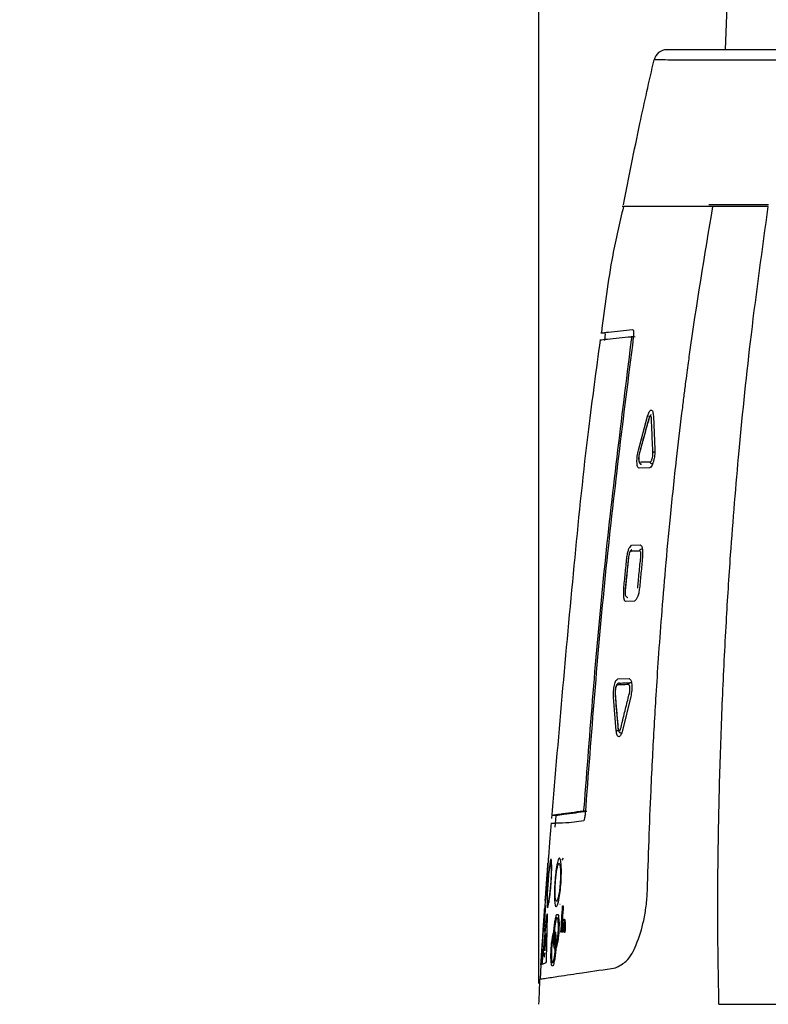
# Model space of a CAD drawing. Header units: millimetres. Extents: x 0 to 864, y 0 to 559.
# Tile 22 of 56: x 244 to 290, y 174 to 234. Entities that reach past the tile are written whole.
import ezdxf

# ---------------------------------------------------------------- set-up
doc = ezdxf.new("R2010")
doc.units = ezdxf.units.MM
doc.layers.add('DIMENSIONS', color=140, linetype='Continuous', lineweight=25)
doc.styles.add('SLDTEXTSTYLE0', font='TXT', dxfattribs={"width": 0.75})
doc.dimstyles.new('SLDDIMSTYLE2', dxfattribs={"dimtxt": 6, "dimasz": 6, "dimexe": 0, "dimexo": 0.0625, "dimgap": 1.5, "dimtad": 0, "dimtih": 1, "dimtoh": 1, "dimdec": 1, "dimrnd": 1e-09, "dimzin": 12, "dimdsep": 46, "dimtxsty": 'SLDTEXTSTYLE0', "dimsah": 1, "dimcen": 0.09, "dimadec": 0, "dimazin": 3, "dimtfac": 1, "dimtdec": 1, "dimtmove": 0, "dimatfit": 0, "dimfxl": 0, "dimfrac": 2, "dimtolj": 1, "dimtzin": 12, "dimarcsym": 0})

# ---------------------------------------------------------------- blocks, each defined once
blk = doc.blocks.new('_D_7')
at = {"layer": 'DIMENSIONS'}
for p, q in [((275.635, 174.993), (275.635, 314.552)), ((285.714, 282.293), (285.714, 314.552)), ((245.654, 312.26), (243.826, 312.26)), ((243.826, 312.26), (243.826, 302.735)), ((261.171, 312.26), (262.999, 312.26)), ((262.999, 312.26), (262.999, 302.735)), ((275.635, 311.377), (266.043, 311.377)), ((285.714, 311.377), (297.252, 311.377)), ((243.826, 302.735), (245.654, 302.735)), ((262.999, 302.735), (261.171, 302.735))]:
    blk.add_line(p, q, dxfattribs=at)
for points in [[(275.635, 311.377), (269.635, 312.3), (269.635, 310.454)], [(285.714, 311.377), (291.714, 310.454), (291.714, 312.3)]]:
    blk.add_solid(points, dxfattribs=at)
at = {"layer": 'DIMENSIONS', "char_height": 6, "attachment_point": 1, "style": 'SLDTEXTSTYLE0'}
for s, insert in [('10.1', (245.654, 321.213)), ('0.40', (245.654, 310.469))]:
    blk.add_mtext(s, dxfattribs=dict(at, insert=insert))

msp = doc.modelspace()

# ---------------------------------------------------------------- linework, layer by layer
for p, q in [((287.41, 243.061), (287.051, 232.223)), ((285.481, 232.223), (283.465, 232.223)), ((291.846, 232.223), (285.481, 232.223)), ((289.698, 222.723), (286.046, 222.723)), ((279.697, 214.83), (279.64, 214.399)), ((281.292, 214.441), (281.211, 213.822)), ((281.728, 207.683), (282.293, 209.761)), ((282.535, 209.731), (282.293, 209.761)), ((282.642, 209.773), (282.73, 207.716)), ((282.419, 206.605), (281.765, 206.582)), ((281.309, 201.859), (281.829, 201.877)), ((281.488, 198.427), (280.961, 198.408)), ((280.465, 193.665), (281.152, 193.691)), ((280.37, 190.485), (280.199, 192.546)), ((281.259, 192.587), (280.744, 190.499)), ((276.671, 185.28), (276.609, 184.584)), ((278.386, 184.973), (277.493, 184.851)), ((276.186, 182.387), (276.183, 182.344)), ((276.018, 180.081), (276.015, 180.039)), ((276.93, 179.848), (276.907, 179.83)), ((275.998, 179.761), (275.982, 179.54)), ((275.849, 176.356), (276.124, 179.174)), ((276.139, 179.181), (276.076, 176.465)), ((275.894, 178.269), (275.875, 177.993)), ((275.986, 177.115), (276.035, 177.893)), ((276.057, 177.891), (276.003, 177.129)), ((275.806, 176.954), (275.764, 176.306)), ((276.054, 176.264), (275.841, 176.162)), ((275.755, 176.145), (275.699, 175.265)), ((275.756, 176.149), (275.753, 176.145)), ((286.662, 173.723), (307.302, 173.723))]:
    msp.add_line(p, q)
at = {"flags": 128}
for points in [[(286.289, 222.622), (284.285, 222.622), (282.708, 222.622), (281.563, 222.622), (280.905, 222.622), (280.739, 222.622)], [(289.684, 222.622), (287.876, 222.622), (286.289, 222.622)], [(279.667, 214.834), (279.542, 214.852), (279.416, 214.869)], [(281.522, 214.604), (281.399, 214.62), (281.276, 214.637)], [(280.612, 190.467), (280.491, 190.476), (280.37, 190.485)], [(276.664, 185.281), (276.537, 185.291), (276.411, 185.301)], [(278.575, 185.544), (278.451, 185.552), (278.327, 185.56)], [(276.581, 178.001), (276.588, 178.106), (276.595, 178.211)], [(276.625, 177.316), (276.617, 177.211), (276.608, 177.107)]]:
    msp.add_lwpolyline(points, dxfattribs=at)
msp.add_arc((283.465, 231.423), 0.8, 90.00103, 167.00159)
for points, knots in [([(280.813, 222.723), (281.14, 224.385), (281.724, 227.353), (282.391, 230.304), (282.685, 231.603)], [0, 0, 0, 0, 0.559754, 1, 1, 1, 1]), ([(291.145, 231.572), (290.251, 231.574), (288.642, 231.577), (286.492, 231.582), (284.729, 231.589), (283.518, 231.59), (282.848, 231.6), (282.685, 231.603)], [0, 0, 0, 0, 0.317145, 0.570422, 0.762589, 0.942287, 1, 1, 1, 1]), ([(280.808, 222.607), (280.576, 221.616), (279.979, 219.061), (279.655, 216.457), (279.457, 214.863)], [0, 0, 0, 0, 0.388112, 1, 1, 1, 1]), ([(282.279, 180.673), (282.31, 181.701), (282.373, 183.749), (282.485, 186.494), (282.627, 189.465), (282.779, 192.169), (282.967, 195.033), (283.156, 197.608), (283.394, 200.495), (283.693, 203.704), (284.029, 206.89), (284.316, 209.321), (284.507, 210.849), (284.613, 211.675), (284.707, 212.392), (284.789, 213.002), (285.254, 216.409), (285.785, 219.599), (286.289, 222.622)], [0, 0, 0, 0, 0.073172, 0.145734, 0.195412, 0.284748, 0.338325, 0.399593, 0.468355, 0.544392, 0.628764, 0.696205, 0.718548, 0.738282, 0.755428, 0.770006, 0.782029, 1, 1, 1, 1]), ([(286.662, 173.723), (286.632, 175.235), (286.574, 178.239), (286.603, 182.899), (286.699, 187.619), (286.867, 192.427), (287.091, 196.949), (287.415, 202.028), (287.897, 207.9), (288.634, 215.026), (289.322, 220.007), (289.684, 222.623)], [0, 0, 0, 0, 0.092468, 0.183829, 0.285008, 0.381203, 0.478106, 0.561888, 0.692496, 0.838476, 1, 1, 1, 1]), ([(279.416, 214.869), (279.575, 214.888), (280.227, 214.962), (280.879, 215.024), (281.372, 215.071)], [0, 0, 0, 0, 0.244541, 1, 1, 1, 1]), ([(281.372, 215.071), (281.386, 215.057), (281.409, 215.034), (281.424, 214.985), (281.434, 214.901), (281.428, 214.765), (281.42, 214.647), (281.415, 214.582)], [0, 0, 0, 0, 0.112417, 0.194074, 0.29786, 0.611886, 1, 1, 1, 1]), ([(279.383, 214.435), (279.136, 212.613), (278.533, 208.181), (277.531, 198.403), (276.851, 190.444), (276.396, 185.109)], [0, 0, 0, 0, 0.187081, 0.455156, 1, 1, 1, 1]), ([(281.415, 214.582), (280.801, 209.729), (279.573, 200.022), (278.833, 190.266), (278.463, 185.388)], [0, 0, 0, 0, 0.500007, 1, 1, 1, 1]), ([(279.356, 214.438), (279.512, 214.456), (280.152, 214.529), (280.792, 214.59), (281.276, 214.637)], [0, 0, 0, 0, 0.244809, 1, 1, 1, 1]), ([(281.276, 214.637), (281.281, 214.631), (281.291, 214.621), (281.296, 214.602), (281.3, 214.569), (281.298, 214.514), (281.294, 214.467), (281.292, 214.441)], [0, 0, 0, 0, 0.112043, 0.193592, 0.297408, 0.611635, 1, 1, 1, 1]), ([(281.211, 213.822), (280.627, 209.157), (279.461, 199.827), (278.742, 190.451), (278.383, 185.763)], [0, 0, 0, 0, 0.5000059, 1, 1, 1, 1]), ([(282.293, 209.761), (282.321, 209.855), (282.358, 209.979), (282.438, 210.106), (282.504, 210.145), (282.574, 210.119), (282.631, 209.985), (282.637, 209.865), (282.642, 209.773)], [0, 0, 0, 0, 0.338537, 0.446819, 0.519043, 0.583035, 0.675689, 1, 1, 1, 1]), ([(282.356, 209.57), (282.301, 209.371), (282.206, 209.027), (282.032, 208.392), (281.899, 207.902), (281.807, 207.558), (281.793, 207.505)], [0, 0, 0, 0, 0.28948, 0.500595, 0.922727, 1, 1, 1, 1]), ([(282.356, 209.591), (282.31, 209.428), (282.119, 208.739), (281.934, 208.048), (281.794, 207.521)], [0, 0, 0, 0, 0.237253, 1, 1, 1, 1]), ([(282.356, 209.57), (282.356, 209.571), (282.355, 209.576), (282.353, 209.584), (282.356, 209.59), (282.357, 209.592)], [0, 0, 0, 0, 0.165786, 0.678632, 1, 1, 1, 1]), ([(282.51, 209.854), (282.506, 209.853), (282.477, 209.843), (282.436, 209.794), (282.391, 209.706), (282.369, 209.635), (282.356, 209.592)], [0, 0, 0, 0, 0.035652, 0.289679, 0.577298, 1, 1, 1, 1]), ([(282.529, 209.582), (282.527, 209.614), (282.522, 209.663), (282.513, 209.722), (282.495, 209.758), (282.47, 209.766), (282.443, 209.759), (282.411, 209.726), (282.385, 209.658), (282.367, 209.603), (282.356, 209.57)], [0, 0, 0, 0, 0.222098, 0.338106, 0.411068, 0.474403, 0.502769, 0.600505, 0.765815, 1, 1, 1, 1]), ([(282.615, 207.54), (282.606, 207.729), (282.591, 208.067), (282.563, 208.702), (282.544, 209.194), (282.531, 209.537), (282.529, 209.582)], [0, 0, 0, 0, 0.277574, 0.496324, 0.933598, 1, 1, 1, 1]), ([(281.765, 206.582), (281.748, 206.591), (281.707, 206.61), (281.665, 206.689), (281.648, 206.808), (281.638, 206.964), (281.64, 207.14), (281.66, 207.384), (281.701, 207.564), (281.728, 207.683)], [0, 0, 0, 0, 0.049301, 0.114455, 0.221842, 0.36298, 0.519867, 0.681578, 1, 1, 1, 1]), ([(282.73, 207.716), (282.73, 207.593), (282.73, 207.409), (282.691, 207.164), (282.648, 206.986), (282.598, 206.831), (282.543, 206.686), (282.463, 206.634), (282.419, 206.605)], [0, 0, 0, 0, 0.310293, 0.45995, 0.621647, 0.768071, 0.871387, 1, 1, 1, 1]), ([(282.615, 207.54), (282.616, 207.541), (282.619, 207.545), (282.631, 207.556), (282.656, 207.567), (282.69, 207.576), (282.714, 207.578), (282.725, 207.579)], [0, 0, 0, 0, 0.027241, 0.13595, 0.397082, 0.716426, 1, 1, 1, 1]), ([(281.782, 207.473), (281.774, 207.44), (281.756, 207.366), (281.742, 207.25), (281.74, 207.121), (281.745, 207.003), (281.777, 206.902), (281.829, 206.851), (281.867, 206.826), (281.886, 206.819), (281.889, 206.818)], [0, 0, 0, 0, 0.144665, 0.318327, 0.485725, 0.687237, 0.81155, 0.915768, 0.985389, 1, 1, 1, 1]), ([(281.793, 207.505), (281.785, 207.471), (281.769, 207.4), (281.75, 207.291), (281.746, 207.202), (281.747, 207.122), (281.751, 207.063), (281.758, 207.008), (281.777, 206.97), (281.798, 206.96), (281.81, 206.955)], [0, 0, 0, 0, 0.183463, 0.379294, 0.57355, 0.646653, 0.791922, 0.880937, 0.937272, 1, 1, 1, 1]), ([(281.793, 207.521), (281.792, 207.52), (281.789, 207.516), (281.791, 207.51), (281.792, 207.506), (281.793, 207.505)], [0, 0, 0, 0, 0.266607, 0.818188, 1, 1, 1, 1]), ([(281.81, 206.955), (281.867, 206.957), (281.972, 206.961), (282.174, 206.968), (282.332, 206.973), (282.444, 206.976), (282.458, 206.977)], [0, 0, 0, 0, 0.2666186, 0.4857649, 0.9334275, 1, 1, 1, 1]), ([(282.568, 206.837), (282.555, 206.84), (282.528, 206.846), (282.493, 206.872), (282.469, 206.907), (282.458, 206.941), (282.457, 206.965), (282.458, 206.975), (282.458, 206.977)], [0, 0, 0, 0, 0.2091905, 0.4218157, 0.6376269, 0.855293, 0.9688587, 1, 1, 1, 1]), ([(282.458, 206.977), (282.461, 206.978), (282.482, 206.988), (282.518, 207.014), (282.547, 207.083), (282.571, 207.159), (282.594, 207.251), (282.612, 207.351), (282.615, 207.45), (282.615, 207.515), (282.615, 207.54)], [0, 0, 0, 0, 0.014445, 0.115558, 0.210539, 0.376222, 0.509535, 0.679339, 0.877127, 1, 1, 1, 1]), ([(281.915, 206.814), (281.902, 206.817), (281.875, 206.823), (281.841, 206.849), (281.818, 206.885), (281.808, 206.92), (281.808, 206.943), (281.809, 206.953), (281.81, 206.955)], [0, 0, 0, 0, 0.2104572, 0.4222402, 0.6367598, 0.8542628, 0.9680857, 1, 1, 1, 1]), ([(281.017, 201.061), (281.031, 201.161), (281.052, 201.305), (281.09, 201.482), (281.134, 201.615), (281.203, 201.743), (281.276, 201.822), (281.309, 201.859)], [0, 0, 0, 0, 0.3499034, 0.5012985, 0.6284374, 0.830071, 1, 1, 1, 1]), ([(281.333, 201.582), (281.316, 201.573), (281.271, 201.55), (281.212, 201.489), (281.171, 201.402), (281.147, 201.289), (281.128, 201.173), (281.116, 201.087), (281.111, 201.054)], [0, 0, 0, 0, 0.0935816, 0.2564216, 0.4121112, 0.5658458, 0.833951, 1, 1, 1, 1]), ([(281.274, 201.485), (281.275, 201.487), (281.275, 201.497), (281.28, 201.52), (281.296, 201.551), (281.316, 201.574), (281.33, 201.58), (281.331, 201.581)], [0, 0, 0, 0, 0.0514797, 0.2461529, 0.6106014, 0.9688078, 1, 1, 1, 1]), ([(281.79, 201.504), (281.79, 201.506), (281.791, 201.515), (281.797, 201.538), (281.814, 201.57), (281.845, 201.6), (281.883, 201.618), (281.911, 201.618), (281.925, 201.618)], [0, 0, 0, 0, 0.030212, 0.146082, 0.364153, 0.579228, 0.790828, 1, 1, 1, 1]), ([(281.829, 201.877), (281.859, 201.858), (281.908, 201.827), (281.946, 201.743), (281.971, 201.606), (281.979, 201.386), (281.977, 201.198), (281.976, 201.096)], [0, 0, 0, 0, 0.1242764, 0.2069376, 0.3204386, 0.629122, 1, 1, 1, 1]), ([(280.827, 199.187), (280.858, 199.5), (280.92, 200.125), (280.985, 200.749), (281.017, 201.061)], [0, 0, 0, 0, 0.500546, 1, 1, 1, 1]), ([(281.111, 201.054), (281.1, 200.946), (281.036, 200.326), (280.974, 199.706), (280.923, 199.193)], [0, 0, 0, 0, 0.173352, 1, 1, 1, 1]), ([(281.116, 201.051), (281.101, 200.911), (281.069, 200.602), (281.021, 200.124), (280.973, 199.646), (280.942, 199.336), (280.928, 199.195)], [0, 0, 0, 0, 0.2270148, 0.4994572, 0.7719027, 1, 1, 1, 1]), ([(281.116, 201.051), (281.115, 201.051), (281.114, 201.052), (281.11, 201.053), (281.112, 201.054), (281.112, 201.054)], [0, 0, 0, 0, 0.266017, 0.854926, 1, 1, 1, 1]), ([(281.274, 201.485), (281.271, 201.483), (281.241, 201.468), (281.201, 201.437), (281.169, 201.37), (281.15, 201.277), (281.132, 201.166), (281.12, 201.084), (281.116, 201.051)], [0, 0, 0, 0, 0.026709, 0.20717, 0.299715, 0.483641, 0.792217, 1, 1, 1, 1]), ([(281.79, 201.504), (281.751, 201.502), (281.663, 201.5), (281.527, 201.495), (281.394, 201.49), (281.31, 201.487), (281.274, 201.485)], [0, 0, 0, 0, 0.226873, 0.511493, 0.791796, 1, 1, 1, 1]), ([(281.684, 199.233), (281.698, 199.374), (281.727, 199.683), (281.774, 200.162), (281.821, 200.639), (281.852, 200.948), (281.866, 201.088)], [0, 0, 0, 0, 0.2279206, 0.5006094, 0.7732991, 1, 1, 1, 1]), ([(281.866, 201.088), (281.869, 201.126), (281.874, 201.218), (281.878, 201.326), (281.874, 201.403), (281.866, 201.436), (281.851, 201.464), (281.823, 201.487), (281.8, 201.498), (281.79, 201.504)], [0, 0, 0, 0, 0.252689, 0.61083, 0.715675, 0.76253, 0.833911, 0.920166, 1, 1, 1, 1]), ([(281.976, 201.096), (281.945, 200.784), (281.883, 200.16), (281.823, 199.536), (281.793, 199.223)], [0, 0, 0, 0, 0.499393, 1, 1, 1, 1]), ([(280.961, 198.408), (280.933, 198.426), (280.885, 198.458), (280.851, 198.541), (280.828, 198.677), (280.822, 198.897), (280.825, 199.085), (280.827, 199.187)], [0, 0, 0, 0, 0.12086, 0.202706, 0.316316, 0.626678, 1, 1, 1, 1]), ([(280.923, 199.193), (280.918, 199.116), (280.911, 198.99), (280.91, 198.832), (280.953, 198.738), (281.003, 198.688), (281.044, 198.664), (281.066, 198.653), (281.071, 198.651)], [0, 0, 0, 0, 0.381264, 0.627325, 0.769489, 0.877293, 0.974649, 1, 1, 1, 1]), ([(280.924, 199.193), (280.923, 199.193), (280.922, 199.194), (280.926, 199.195), (280.927, 199.195), (280.928, 199.195)], [0, 0, 0, 0, 0.146529, 0.736243, 1, 1, 1, 1]), ([(281.793, 199.223), (281.779, 199.123), (281.759, 198.98), (281.72, 198.802), (281.675, 198.669), (281.6, 198.542), (281.523, 198.463), (281.488, 198.427)], [0, 0, 0, 0, 0.347266, 0.497658, 0.624358, 0.827218, 1, 1, 1, 1]), ([(280.199, 192.546), (280.196, 192.669), (280.192, 192.856), (280.222, 193.102), (280.255, 193.278), (280.299, 193.429), (280.347, 193.574), (280.423, 193.633), (280.465, 193.665)], [0, 0, 0, 0, 0.311521, 0.471368, 0.625297, 0.762624, 0.871288, 1, 1, 1, 1]), ([(280.499, 193.393), (280.491, 193.389), (280.459, 193.373), (280.406, 193.328), (280.36, 193.236), (280.329, 193.118), (280.302, 192.988), (280.294, 192.86), (280.296, 192.761), (280.298, 192.704), (280.298, 192.685)], [0, 0, 0, 0, 0.03615, 0.138077, 0.264586, 0.427411, 0.613479, 0.778434, 0.924967, 1, 1, 1, 1]), ([(280.438, 193.291), (280.434, 193.29), (280.414, 193.279), (280.379, 193.251), (280.354, 193.182), (280.337, 193.121), (280.319, 193.04), (280.305, 192.962), (280.299, 192.847), (280.301, 192.771), (280.303, 192.724)], [0, 0, 0, 0, 0.019069, 0.115345, 0.210136, 0.373478, 0.433759, 0.619063, 0.769419, 1, 1, 1, 1]), ([(280.566, 193.408), (280.552, 193.408), (280.525, 193.407), (280.487, 193.388), (280.458, 193.358), (280.443, 193.326), (280.438, 193.303), (280.438, 193.293), (280.438, 193.291)], [0, 0, 0, 0, 0.2111808, 0.4224572, 0.6360602, 0.8533998, 0.9683272, 1, 1, 1, 1]), ([(281.121, 193.318), (281.055, 193.315), (280.937, 193.311), (280.721, 193.303), (280.56, 193.297), (280.449, 193.292), (280.438, 193.291)], [0, 0, 0, 0, 0.2922243, 0.5150433, 0.9489164, 1, 1, 1, 1]), ([(280.566, 193.408), (280.578, 193.408), (280.689, 193.413), (280.851, 193.42), (281.068, 193.428), (281.186, 193.433), (281.253, 193.435)], [0, 0, 0, 0, 0.054271, 0.484969, 0.706171, 1, 1, 1, 1]), ([(281.253, 193.435), (281.239, 193.435), (281.212, 193.434), (281.174, 193.415), (281.144, 193.385), (281.128, 193.352), (281.122, 193.329), (281.121, 193.32), (281.121, 193.318)], [0, 0, 0, 0, 0.208751, 0.420243, 0.635479, 0.853916, 0.968031, 1, 1, 1, 1]), ([(281.172, 192.765), (281.179, 192.799), (281.193, 192.869), (281.209, 192.978), (281.208, 193.068), (281.202, 193.149), (281.195, 193.209), (281.183, 193.265), (281.158, 193.303), (281.134, 193.312), (281.121, 193.318)], [0, 0, 0, 0, 0.175291, 0.367912, 0.560321, 0.63693, 0.781175, 0.871028, 0.930403, 1, 1, 1, 1]), ([(281.152, 193.691), (281.192, 193.662), (281.268, 193.608), (281.298, 193.461), (281.321, 193.309), (281.328, 193.131), (281.318, 192.887), (281.283, 192.706), (281.259, 192.587)], [0, 0, 0, 0, 0.123551, 0.231185, 0.369449, 0.525091, 0.686535, 1, 1, 1, 1]), ([(280.303, 192.724), (280.302, 192.723), (280.3, 192.72), (280.297, 192.714), (280.299, 192.709), (280.299, 192.707)], [0, 0, 0, 0, 0.1665558, 0.7096029, 1, 1, 1, 1]), ([(280.298, 192.707), (280.31, 192.551), (280.362, 191.867), (280.426, 191.183), (280.476, 190.654)], [0, 0, 0, 0, 0.227094, 1, 1, 1, 1]), ([(280.303, 192.724), (280.318, 192.532), (280.345, 192.191), (280.398, 191.552), (280.441, 191.062), (280.472, 190.721), (280.476, 190.678)], [0, 0, 0, 0, 0.281168, 0.499675, 0.93711, 1, 1, 1, 1]), ([(280.661, 190.691), (280.709, 190.886), (280.791, 191.228), (280.947, 191.861), (281.07, 192.357), (281.157, 192.707), (281.172, 192.765)], [0, 0, 0, 0, 0.282227, 0.493467, 0.916147, 1, 1, 1, 1]), ([(280.476, 190.678), (280.476, 190.677), (280.474, 190.672), (280.47, 190.663), (280.472, 190.656), (280.473, 190.652)], [0, 0, 0, 0, 0.140703, 0.603586, 1, 1, 1, 1]), ([(280.476, 190.678), (280.481, 190.645), (280.488, 190.596), (280.502, 190.536), (280.523, 190.501), (280.552, 190.493), (280.584, 190.503), (280.616, 190.545), (280.638, 190.612), (280.653, 190.664), (280.661, 190.691)], [0, 0, 0, 0, 0.221126, 0.337186, 0.412261, 0.479633, 0.521923, 0.634828, 0.814585, 1, 1, 1, 1]), ([(280.744, 190.499), (280.717, 190.407), (280.682, 190.283), (280.603, 190.156), (280.534, 190.111), (280.461, 190.142), (280.397, 190.273), (280.381, 190.393), (280.37, 190.485)], [0, 0, 0, 0, 0.328009, 0.439323, 0.515338, 0.583832, 0.682548, 1, 1, 1, 1]), ([(280.471, 190.652), (280.474, 190.634), (280.482, 190.574), (280.498, 190.484), (280.551, 190.404), (280.603, 190.368), (280.635, 190.366), (280.642, 190.365)], [0, 0, 0, 0, 0.154028, 0.506978, 0.737217, 0.946314, 1, 1, 1, 1]), ([(278.327, 185.56), (277.854, 185.493), (277.216, 185.402), (276.576, 185.322), (276.411, 185.301)], [0, 0, 0, 0, 0.741143, 1, 1, 1, 1]), ([(278.575, 185.544), (278.103, 185.476), (277.467, 185.384), (276.829, 185.302), (276.664, 185.281)], [0, 0, 0, 0, 0.741064, 1, 1, 1, 1]), ([(278.383, 185.763), (278.38, 185.737), (278.376, 185.699), (278.368, 185.653), (278.361, 185.619), (278.348, 185.587), (278.333, 185.568), (278.327, 185.56)], [0, 0, 0, 0, 0.366269, 0.53268, 0.660364, 0.854139, 1, 1, 1, 1]), ([(278.463, 185.388), (278.459, 185.347), (278.452, 185.268), (278.433, 185.128), (278.404, 185.033), (278.386, 184.973)], [0, 0, 0, 0, 0.292529, 0.558992, 1, 1, 1, 1]), ([(276.373, 184.804), (276.347, 184.483), (276.29, 183.776), (276.238, 183.069), (276.21, 182.684)], [0, 0, 0, 0, 0.454494, 1, 1, 1, 1]), ([(277.493, 184.851), (277.218, 184.839), (276.844, 184.821), (276.47, 184.808), (276.372, 184.804)], [0, 0, 0, 0, 0.7368668, 1, 1, 1, 1]), ([(276.21, 182.702), (276.209, 182.693), (276.206, 182.656), (276.198, 182.512), (276.179, 182.216), (276.15, 181.76), (276.112, 181.213), (276.074, 180.699), (276.029, 180.16), (276.018, 180.012), (275.989, 179.686), (275.994, 179.725), (275.994, 179.725)], [0, 0, 0, 0, 0.008873, 0.036893, 0.144983, 0.306264, 0.497545, 0.689031, 0.851741, 0.960919, 0.999681, 1, 1, 1, 1]), ([(276.018, 180.08), (276.018, 180.081), (276.022, 180.129), (276.034, 180.267), (276.053, 180.516), (276.079, 180.846), (276.106, 181.212), (276.133, 181.581), (276.154, 181.91), (276.171, 182.16), (276.18, 182.305), (276.184, 182.362), (276.185, 182.372)], [0, 0, 0, 0, 0.001231, 0.06373, 0.180372, 0.326665, 0.495705, 0.660429, 0.809417, 0.925704, 0.986611, 1, 1, 1, 1]), ([(276.331, 182.503), (276.342, 182.569), (276.357, 182.653), (276.404, 182.568), (276.404, 182.426), (276.425, 182.122), (276.408, 181.666), (276.379, 181.119), (276.334, 180.596), (276.273, 180.086), (276.235, 179.883), (276.178, 179.599), (276.132, 179.686), (276.135, 179.828), (276.122, 180.133), (276.148, 180.59), (276.179, 181.132), (276.225, 181.673), (276.268, 182.131), (276.313, 182.397), (276.331, 182.503)], [0, 0, 0, 0, 0.02012, 0.025622, 0.039996, 0.094169, 0.174516, 0.269646, 0.364843, 0.445785, 0.500273, 0.520476, 0.526, 0.5405, 0.594575, 0.675215, 0.770387, 0.865491, 0.946322, 1, 1, 1, 1]), ([(276.365, 182.254), (276.362, 182.271), (276.357, 182.296), (276.311, 182.245), (276.312, 182.128), (276.264, 181.911), (276.239, 181.607), (276.204, 181.242), (276.18, 180.865), (276.161, 180.527), (276.157, 180.227), (276.155, 180.097), (276.175, 179.943), (276.228, 180.038), (276.238, 180.169), (276.287, 180.426), (276.318, 180.751), (276.351, 181.119), (276.373, 181.488), (276.382, 181.818), (276.385, 182.07), (276.37, 182.207), (276.365, 182.254)], [0, 0, 0, 0, 0.00762, 0.01058, 0.036418, 0.082694, 0.152002, 0.231905, 0.317927, 0.392504, 0.455197, 0.4932, 0.507333, 0.514619, 0.545638, 0.602997, 0.674806, 0.757775, 0.838724, 0.912082, 0.969569, 1, 1, 1, 1]), ([(276.811, 182.578), (276.832, 182.639), (276.861, 182.72), (276.939, 182.645), (276.966, 182.492), (277.007, 182.191), (277.011, 181.728), (276.992, 181.187), (276.941, 180.642), (276.881, 180.238), (276.817, 179.96), (276.778, 179.834), (276.713, 179.674), (276.635, 179.751), (276.61, 179.905), (276.576, 180.207), (276.582, 180.67), (276.605, 181.213), (276.657, 181.753), (276.712, 182.212), (276.782, 182.473), (276.811, 182.578)], [0, 0, 0, 0, 0.0219479, 0.0294274, 0.0445208, 0.0988109, 0.1783555, 0.2721836, 0.3660027, 0.4459186, 0.4770732, 0.5002635, 0.5225927, 0.5302046, 0.5454186, 0.5995235, 0.6792804, 0.7731337, 0.8668624, 0.9466217, 1, 1, 1, 1]), ([(276.896, 182.324), (276.887, 182.341), (276.874, 182.366), (276.81, 182.33), (276.787, 182.201), (276.728, 181.991), (276.691, 181.685), (276.652, 181.321), (276.631, 180.944), (276.62, 180.601), (276.635, 180.309), (276.645, 180.155), (276.695, 180.016), (276.777, 180.094), (276.805, 180.24), (276.868, 180.488), (276.908, 180.816), (276.942, 181.182), (276.959, 181.553), (276.955, 181.884), (276.944, 182.141), (276.908, 182.276), (276.896, 182.324)], [0, 0, 0, 0, 0.009648, 0.01405, 0.040743, 0.086569, 0.154946, 0.233669, 0.318457, 0.392101, 0.454296, 0.492647, 0.509087, 0.518333, 0.549812, 0.606619, 0.677394, 0.759114, 0.839023, 0.911614, 0.968823, 1, 1, 1, 1]), ([(277.06, 182.552), (277.061, 182.555), (277.072, 182.601), (277.106, 182.637), (277.139, 182.67)], [0, 0, 0, 0, 0.059014, 1, 1, 1, 1]), ([(276.368, 181.459), (276.362, 181.336), (276.347, 181.075), (276.314, 180.697), (276.274, 180.374), (276.247, 180.168), (276.221, 180.081), (276.217, 180.06), (276.217, 180.059)], [0, 0, 0, 0, 0.262029, 0.55704, 0.806888, 0.953381, 0.997953, 1, 1, 1, 1]), ([(276.948, 181.436), (276.946, 181.373), (276.941, 181.172), (276.911, 180.853), (276.867, 180.523), (276.822, 180.303), (276.791, 180.199), (276.777, 180.169), (276.776, 180.167)], [0, 0, 0, 0, 0.14587, 0.469452, 0.748344, 0.92235, 0.994909, 1, 1, 1, 1]), ([(280.323, 175.957), (280.555, 176.077), (281.142, 176.378), (281.67, 177.491), (282.028, 178.632), (282.216, 179.754), (282.258, 180.362), (282.279, 180.673)], [0, 0, 0, 0, 0.144068, 0.363378, 0.657203, 0.824971, 1, 1, 1, 1]), ([(275.753, 176.145), (275.755, 176.167), (275.759, 176.221), (275.767, 176.325), (275.778, 176.47), (275.798, 176.758), (275.833, 177.269), (275.881, 178.001), (275.924, 178.636), (275.946, 178.98), (275.952, 179.065), (275.952, 179.078), (275.954, 179.1), (275.95, 179.083), (275.952, 179.102), (275.952, 179.112), (275.954, 179.133), (275.958, 179.194), (275.965, 179.291), (275.973, 179.417), (275.98, 179.513), (275.985, 179.593), (275.986, 179.617), (275.988, 179.642), (275.987, 179.63), (275.985, 179.598), (275.982, 179.562), (275.98, 179.531)], [0, 0, 0, 0, 0.018298, 0.045143, 0.086066, 0.138602, 0.284437, 0.510189, 0.750115, 0.799332, 0.808536, 0.814125, 0.81645, 0.818392, 0.820716, 0.824795, 0.830173, 0.836742, 0.876572, 0.910541, 0.939489, 0.96125, 0.967507, 0.970438, 0.971045, 0.975281, 1, 1, 1, 1]), ([(275.765, 176.325), (275.766, 176.338), (275.769, 176.375), (275.774, 176.454), (275.783, 176.575), (275.799, 176.798), (275.82, 177.112), (275.846, 177.492), (275.87, 177.859), (275.892, 178.197), (275.913, 178.511), (275.929, 178.739), (275.937, 178.869), (275.94, 178.908), (275.94, 178.922), (275.941, 178.929), (275.941, 178.934), (275.94, 178.925), (275.94, 178.919), (275.937, 178.889), (275.93, 178.776), (275.917, 178.588), (275.904, 178.408), (275.898, 178.312), (275.896, 178.286), (275.895, 178.275), (275.895, 178.27), (275.894, 178.26), (275.894, 178.269), (275.895, 178.277), (275.895, 178.289), (275.896, 178.3), (275.897, 178.316), (275.903, 178.401), (275.913, 178.559), (275.932, 178.824), (275.949, 179.083), (275.963, 179.284), (275.969, 179.375), (275.971, 179.403), (275.972, 179.416), (275.973, 179.423), (275.973, 179.428), (275.972, 179.417), (275.971, 179.408), (275.969, 179.377), (275.965, 179.322), (275.957, 179.206), (275.944, 179.012), (275.926, 178.746), (275.91, 178.516), (275.899, 178.352), (275.895, 178.292), (275.893, 178.263)], [0, 0, 0, 0, 0.0068292, 0.0200978, 0.0422743, 0.0715653, 0.1392342, 0.2106459, 0.2750604, 0.3353841, 0.3919212, 0.4424918, 0.45808, 0.4610595, 0.4636671, 0.4651992, 0.465342, 0.4657338, 0.4677481, 0.4709422, 0.4802954, 0.5307428, 0.5689392, 0.5779056, 0.5815424, 0.5828712, 0.5837679, 0.5849774, 0.5855922, 0.5872619, 0.5899797, 0.5915944, 0.59346, 0.5983389, 0.6369959, 0.6779897, 0.7404027, 0.7756762, 0.7855139, 0.7888516, 0.7911356, 0.7923545, 0.7925362, 0.7933336, 0.7950514, 0.8004162, 0.8076168, 0.8259854, 0.8612582, 0.9121863, 0.9679485, 0.9846939, 1, 1, 1, 1]), ([(275.98, 179.531), (275.979, 179.515), (275.977, 179.498), (275.976, 179.47), (275.978, 179.499), (275.98, 179.536), (275.98, 179.521), (275.98, 179.52)], [0, 0, 0, 0, 0.498465, 0.529571, 0.60347, 0.978532, 1, 1, 1, 1]), ([(275.985, 179.359), (275.985, 179.367), (275.987, 179.4), (275.993, 179.465), (275.999, 179.554), (276.006, 179.636), (276.013, 179.713), (276.018, 179.742), (276.022, 179.79), (276.03, 179.763), (276.024, 179.732), (276.025, 179.668), (276.02, 179.588), (276.015, 179.491), (276.009, 179.388), (276.001, 179.287), (275.991, 179.168), (275.983, 179.084), (275.978, 179.031)], [0, 0, 0, 0, 0.021175, 0.084971, 0.166306, 0.244488, 0.302392, 0.34307, 0.360961, 0.367699, 0.39872, 0.451349, 0.522196, 0.606759, 0.697299, 0.785073, 0.86329, 1, 1, 1, 1]), ([(275.978, 179.142), (275.979, 179.148), (275.983, 179.165), (275.986, 179.197), (275.99, 179.241), (275.994, 179.293), (275.998, 179.348), (276.002, 179.403), (276.005, 179.455), (276.006, 179.491), (276.007, 179.517), (276.007, 179.524), (276.008, 179.535), (276.005, 179.529), (276.005, 179.521), (276.002, 179.501), (275.999, 179.468), (275.993, 179.402), (275.99, 179.348), (275.987, 179.311)], [0, 0, 0, 0, 0.033422, 0.082269, 0.15952, 0.245351, 0.336045, 0.428949, 0.513074, 0.587009, 0.612185, 0.629485, 0.637501, 0.640592, 0.654297, 0.678783, 0.736467, 0.817856, 1, 1, 1, 1]), ([(275.987, 179.311), (275.986, 179.319), (275.986, 179.335), (275.985, 179.351), (275.985, 179.359)], [0, 0, 0, 0, 0.5021058, 1, 1, 1, 1]), ([(276.124, 179.174), (276.126, 179.194), (276.13, 179.224), (276.134, 179.26), (276.137, 179.27), (276.138, 179.277), (276.14, 179.273), (276.139, 179.263), (276.142, 179.231), (276.14, 179.202), (276.139, 179.181)], [0, 0, 0, 0, 0.323682, 0.460578, 0.501245, 0.519907, 0.527652, 0.558391, 0.679405, 1, 1, 1, 1]), ([(276.608, 177.107), (276.593, 177.148), (276.566, 177.218), (276.549, 177.335), (276.534, 177.517), (276.533, 177.795), (276.546, 178.16), (276.579, 178.519), (276.614, 178.85), (276.677, 179.049), (276.7, 179.245), (276.835, 179.216), (276.825, 179.021), (276.87, 178.789), (276.863, 178.447), (276.852, 178.144), (276.831, 177.901), (276.794, 177.602), (276.739, 177.368), (276.697, 177.189)], [0, 0, 0, 0, 0.0307434, 0.0528553, 0.0824683, 0.1595027, 0.2490351, 0.338213, 0.416462, 0.4740911, 0.5058135, 0.5183415, 0.5540181, 0.6158847, 0.6983457, 0.7883305, 0.8309878, 0.8702503, 1, 1, 1, 1]), ([(276.982, 178.142), (276.999, 178.411), (277.031, 178.948), (277.064, 179.486), (277.081, 179.754)], [0, 0, 0, 0, 0.500228, 1, 1, 1, 1]), ([(277.122, 179.75), (277.105, 179.482), (277.072, 178.945), (277.04, 178.407), (277.024, 178.138)], [0, 0, 0, 0, 0.499767, 1, 1, 1, 1]), ([(277.081, 179.754), (277.088, 179.754), (277.101, 179.752), (277.115, 179.751), (277.122, 179.75)], [0, 0, 0, 0, 0.497387, 1, 1, 1, 1]), ([(275.978, 179.031), (275.977, 179.011), (275.977, 178.965), (275.974, 178.887), (275.968, 178.784), (275.958, 178.627), (275.946, 178.465), (275.934, 178.325), (275.926, 178.23), (275.918, 178.193), (275.916, 178.125), (275.904, 178.157), (275.913, 178.194), (275.911, 178.267), (275.921, 178.401), (275.927, 178.514), (275.931, 178.592)], [0, 0, 0, 0, 0.043945, 0.100971, 0.173878, 0.27133, 0.450313, 0.529261, 0.592412, 0.63918, 0.662518, 0.668063, 0.699742, 0.750896, 0.826423, 1, 1, 1, 1]), ([(275.94, 178.629), (275.938, 178.584), (275.935, 178.522), (275.926, 178.439), (275.932, 178.416), (275.926, 178.392), (275.932, 178.394), (275.929, 178.407), (275.936, 178.431), (275.937, 178.479), (275.944, 178.541), (275.949, 178.611), (275.954, 178.685), (275.958, 178.758), (275.962, 178.816), (275.964, 178.854), (275.965, 178.877), (275.965, 178.889), (275.965, 178.905), (275.962, 178.896), (275.96, 178.891)], [0, 0, 0, 0, 0.181966, 0.254603, 0.301605, 0.312114, 0.313482, 0.325524, 0.349682, 0.422619, 0.507941, 0.59966, 0.697533, 0.80292, 0.890471, 0.928589, 0.95667, 0.975339, 0.985844, 1, 1, 1, 1]), ([(275.931, 178.592), (275.933, 178.598), (275.935, 178.611), (275.938, 178.623), (275.94, 178.629)], [0, 0, 0, 0, 0.502194, 1, 1, 1, 1]), ([(275.96, 178.891), (275.963, 178.933), (275.969, 179.016), (275.975, 179.1), (275.978, 179.142)], [0, 0, 0, 0, 0.500053, 1, 1, 1, 1]), ([(276.696, 177.381), (276.729, 177.524), (276.773, 177.711), (276.802, 177.948), (276.82, 178.142), (276.828, 178.385), (276.835, 178.659), (276.8, 178.852), (276.807, 179.002), (276.702, 179.042), (276.679, 178.879), (276.63, 178.723), (276.6, 178.452), (276.574, 178.164), (276.564, 177.918), (276.565, 177.741), (276.573, 177.558), (276.603, 177.419), (276.625, 177.316)], [0, 0, 0, 0, 0.1285631, 0.1674053, 0.2095458, 0.2990563, 0.3821184, 0.4446501, 0.4808458, 0.4936884, 0.5247537, 0.5821506, 0.6613176, 0.7523576, 0.8394893, 0.8756286, 0.9077755, 1, 1, 1, 1]), ([(277.063, 178.14), (277.072, 178.274), (277.088, 178.543), (277.104, 178.812), (277.112, 178.946)], [0, 0, 0, 0, 0.5001131, 1, 1, 1, 1]), ([(277.112, 178.946), (277.117, 178.945), (277.127, 178.945), (277.137, 178.943), (277.142, 178.943)], [0, 0, 0, 0, 0.497895, 1, 1, 1, 1]), ([(277.22, 178.54), (277.218, 178.596), (277.214, 178.67), (277.201, 178.743), (277.196, 178.769), (277.18, 178.775), (277.169, 178.736), (277.145, 178.673), (277.13, 178.602), (277.119, 178.55)], [0, 0, 0, 0, 0.352141, 0.462869, 0.491391, 0.50545, 0.558143, 0.675785, 1, 1, 1, 1]), ([(277.142, 178.943), (277.141, 178.926), (277.139, 178.891), (277.137, 178.856), (277.136, 178.839)], [0, 0, 0, 0, 0.499969, 1, 1, 1, 1]), ([(277.136, 178.839), (277.143, 178.871), (277.151, 178.909), (277.202, 178.945), (277.225, 178.858), (277.235, 178.753), (277.244, 178.63), (277.25, 178.558)], [0, 0, 0, 0, 0.195737, 0.236348, 0.299095, 0.587241, 1, 1, 1, 1]), ([(275.876, 178.013), (275.876, 178.013), (275.876, 178.011), (275.875, 178.004), (275.874, 177.983), (275.87, 177.93), (275.867, 177.884), (275.865, 177.851)], [0, 0, 0, 0, 0.0056486, 0.0301479, 0.1322654, 0.4038981, 1, 1, 1, 1]), ([(275.893, 178.263), (275.892, 178.253), (275.891, 178.241), (275.892, 178.254), (275.893, 178.258), (275.893, 178.262), (275.893, 178.263)], [0, 0, 0, 0, 0.50002, 0.636185, 0.914623, 1, 1, 1, 1]), ([(276.035, 177.893), (276.039, 177.93), (276.044, 177.979), (276.053, 178.037), (276.054, 178.051), (276.057, 178.059), (276.059, 178.051), (276.059, 178.037), (276.06, 177.978), (276.058, 177.928), (276.057, 177.891)], [0, 0, 0, 0, 0.342391, 0.459189, 0.488529, 0.498852, 0.509426, 0.539038, 0.656472, 1, 1, 1, 1]), ([(276.595, 178.211), (276.611, 178.178), (276.639, 178.119), (276.659, 178.017), (276.677, 177.847), (276.684, 177.576), (276.677, 177.215), (276.646, 176.849), (276.613, 176.511), (276.542, 176.282), (276.53, 176.095), (276.394, 176.065), (276.398, 176.275), (276.362, 176.479), (276.371, 176.823), (276.382, 177.123), (276.402, 177.369), (276.435, 177.676), (276.483, 177.919), (276.521, 178.107)], [0, 0, 0, 0, 0.026096, 0.045659, 0.072909, 0.147166, 0.23632, 0.327086, 0.408513, 0.47051, 0.506799, 0.519242, 0.551058, 0.610194, 0.691441, 0.781821, 0.825219, 0.865414, 1, 1, 1, 1]), ([(276.521, 178.107), (276.52, 178.075), (276.52, 178.012), (276.52, 177.949), (276.52, 177.917)], [0, 0, 0, 0, 0.499863, 1, 1, 1, 1]), ([(277.024, 178.138), (277.017, 178.139), (277.003, 178.141), (276.989, 178.142), (276.982, 178.142)], [0, 0, 0, 0, 0.502388, 1, 1, 1, 1]), ([(277.094, 178.137), (277.089, 178.137), (277.079, 178.138), (277.069, 178.139), (277.063, 178.14)], [0, 0, 0, 0, 0.501848, 1, 1, 1, 1]), ([(277.119, 178.55), (277.115, 178.481), (277.107, 178.343), (277.098, 178.206), (277.094, 178.137)], [0, 0, 0, 0, 0.49994, 1, 1, 1, 1]), ([(277.196, 178.127), (277.2, 178.196), (277.208, 178.334), (277.216, 178.471), (277.22, 178.54)], [0, 0, 0, 0, 0.50006, 1, 1, 1, 1]), ([(277.225, 178.124), (277.22, 178.125), (277.21, 178.126), (277.201, 178.126), (277.196, 178.127)], [0, 0, 0, 0, 0.501689, 1, 1, 1, 1]), ([(277.25, 178.558), (277.246, 178.486), (277.237, 178.341), (277.229, 178.197), (277.225, 178.124)], [0, 0, 0, 0, 0.49994, 1, 1, 1, 1]), ([(275.865, 177.851), (275.857, 177.726), (275.84, 177.474), (275.823, 177.223), (275.815, 177.097)], [0, 0, 0, 0, 0.49984, 1, 1, 1, 1]), ([(276.52, 177.917), (276.49, 177.766), (276.451, 177.571), (276.424, 177.325), (276.408, 177.131), (276.4, 176.891), (276.392, 176.616), (276.422, 176.446), (276.417, 176.283), (276.527, 176.291), (276.535, 176.45), (276.593, 176.628), (276.62, 176.905), (276.644, 177.199), (276.652, 177.444), (276.647, 177.617), (276.636, 177.786), (276.604, 177.91), (276.581, 178.001)], [0, 0, 0, 0, 0.135061, 0.174894, 0.216984, 0.306416, 0.388364, 0.448334, 0.480547, 0.492629, 0.528308, 0.590172, 0.672576, 0.765233, 0.852079, 0.887295, 0.917846, 1, 1, 1, 1]), ([(275.799, 176.848), (275.799, 176.847), (275.799, 176.843), (275.798, 176.831), (275.796, 176.806), (275.794, 176.777), (275.792, 176.75), (275.79, 176.72), (275.788, 176.686), (275.785, 176.643), (275.785, 176.631), (275.783, 176.604), (275.783, 176.607), (275.783, 176.607)], [0, 0, 0, 0, 0.010898, 0.04248, 0.154812, 0.317631, 0.406031, 0.498912, 0.688325, 0.850206, 0.961357, 0.999593, 1, 1, 1, 1]), ([(275.815, 177.097), (275.814, 177.073), (275.811, 177.036), (275.809, 176.996), (275.807, 176.979), (275.807, 176.975), (275.807, 176.974), (275.807, 176.974)], [0, 0, 0, 0, 0.599243, 0.886287, 0.976897, 0.997624, 1, 1, 1, 1]), ([(275.977, 176.875), (275.977, 176.877), (275.978, 176.879), (275.98, 176.872), (275.981, 176.862), (275.982, 176.835), (275.981, 176.805), (275.98, 176.777), (275.978, 176.755), (275.977, 176.732), (275.974, 176.704), (275.971, 176.675), (275.967, 176.649), (275.965, 176.638), (275.962, 176.632), (275.96, 176.639), (275.96, 176.649), (275.959, 176.676), (275.96, 176.706), (275.961, 176.734), (275.962, 176.756), (275.964, 176.779), (275.966, 176.807), (275.97, 176.836), (275.973, 176.861), (275.976, 176.873), (275.977, 176.875)], [0, 0, 0, 0, 0.006075, 0.012543, 0.028687, 0.085406, 0.165225, 0.210969, 0.256538, 0.30261, 0.347771, 0.427368, 0.483788, 0.500012, 0.50611, 0.512559, 0.528692, 0.5854, 0.665207, 0.710952, 0.756523, 0.802601, 0.847764, 0.927365, 0.983776, 1, 1, 1, 1]), ([(276.003, 177.129), (276.001, 177.101), (275.997, 177.064), (275.991, 177.019), (275.989, 177.009), (275.987, 177.002), (275.986, 177.007), (275.986, 177.017), (275.984, 177.056), (275.985, 177.09), (275.986, 177.115)], [0, 0, 0, 0, 0.361071, 0.485488, 0.517658, 0.53012, 0.538819, 0.565608, 0.675167, 1, 1, 1, 1]), ([(276.697, 177.189), (276.696, 177.221), (276.696, 177.285), (276.696, 177.349), (276.696, 177.381)], [0, 0, 0, 0, 0.500136, 1, 1, 1, 1]), ([(275.841, 176.162), (275.84, 176.165), (275.836, 176.172), (275.837, 176.184), (275.837, 176.197), (275.838, 176.21), (275.838, 176.226), (275.84, 176.251), (275.843, 176.295), (275.846, 176.332), (275.849, 176.356)], [0, 0, 0, 0, 0.041154, 0.122873, 0.179273, 0.246201, 0.324714, 0.415802, 0.63567, 1, 1, 1, 1]), ([(276.076, 176.465), (276.076, 176.441), (276.075, 176.403), (276.073, 176.36), (276.071, 176.335), (276.069, 176.319), (276.068, 176.305), (276.065, 176.291), (276.063, 176.276), (276.056, 176.268), (276.054, 176.264)], [0, 0, 0, 0, 0.3536992, 0.5543323, 0.6427874, 0.7191265, 0.7856891, 0.8444089, 0.9319934, 1, 1, 1, 1]), ([(275.698, 175.265), (275.792, 175.279), (276.17, 175.338), (277.035, 175.469), (278.482, 175.686), (279.645, 175.858), (280.323, 175.957)], [0, 0, 0, 0, 0.060946, 0.245881, 0.560742, 1, 1, 1, 1]), ([(275.635, 173.723), (275.646, 174.011), (275.667, 174.525), (275.688, 175.039), (275.698, 175.265)], [0, 0, 0, 0, 0.5605481, 1, 1, 1, 1])]:
    msp.add_open_spline(points, degree=3, knots=knots)

# ---------------------------------------------------------------- dimensions: what is measured, and where the dimension line sits
at = {"layer": 'DIMENSIONS'}
dim = msp.add_linear_dim(base=(285.714, 311.377), p1=(275.635, 173.723), p2=(285.714, 281.023), dimstyle='SLDDIMSTYLE2', dxfattribs=at)
dim.commit()
dim.dimension.update_dxf_attribs({"geometry": '_D_7', "text_midpoint": (253.413, 311.377), "dimtype": 160})

doc.saveas('drawing.dxf')
